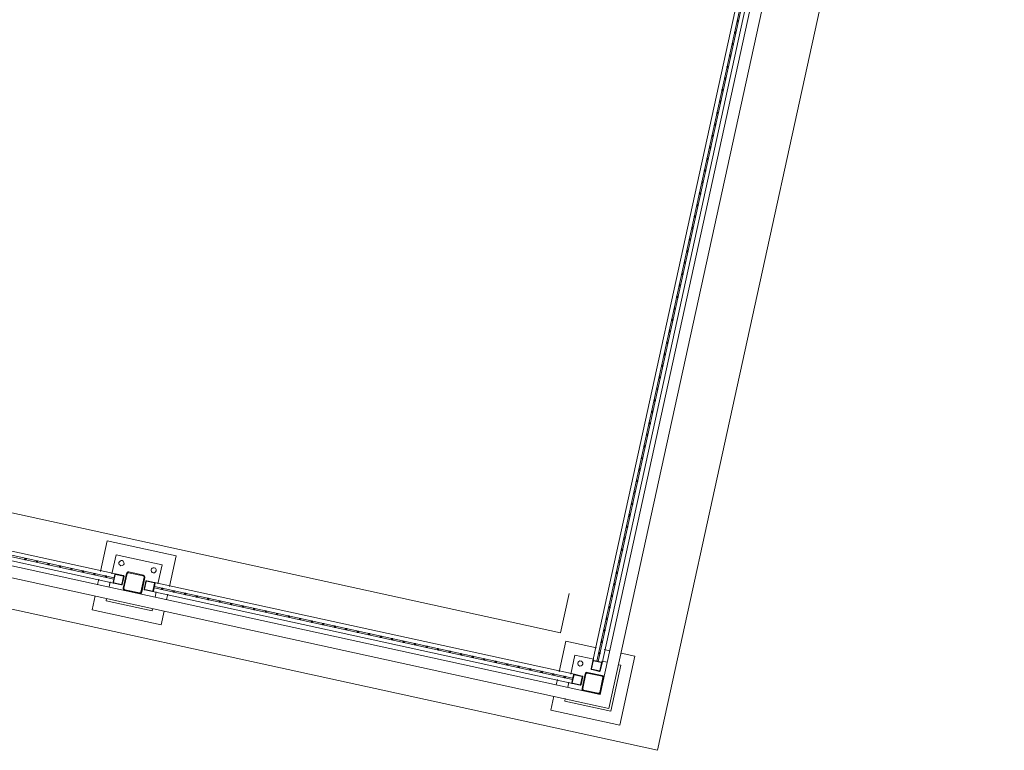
# Model space of a CAD drawing. Header units: metres. Extents: x 233012 to 233264, y 553571 to 554014.
# Tile 87 of 256: x 233195.63 to 233199.81, y 553778.63 to 553781.74. Entities that reach past the tile are written whole.
import ezdxf

# ---------------------------------------------------------------- set-up
doc = ezdxf.new("R2010")
doc.units = ezdxf.units.M
for name, color, linetype, lineweight in [('A-NL$1B_3D-modellen_algemeen', 252, 'Continuous', 5), ('A-NL$1B_3D-modellen_algemeen-drsn', 252, 'Continuous', 5), ('A-NL23_vloeraanzicht', 252, 'Continuous', 5), ('A-NL90_terrein', 252, 'Continuous', 5), ('K-NL28_kolommen', 252, 'Continuous', 5)]:
    doc.layers.add(name, color=color, linetype=linetype, lineweight=lineweight)

# ---------------------------------------------------------------- blocks, each defined once
blk = doc.blocks.new('NLRS_90_GM_LB_fietsenstalling open _gen_mie - NLRS_90_GM_LB_fietsenstalling open _gen_mie-7494162-01_Situatie')
at = {"layer": 'A-NL$1B_3D-modellen_algemeen'}
for p, q in [((-3.54, 5.9025), (-3.54, 4.0765)), ((-3.523, 5.8995), (-3.523, 4.0795)), ((-3.517, 4.0795), (-3.517, 5.8995)), ((-3.5, 4.0765), (-3.5, 5.9025)), ((-3.61, 4.142), (-3.67, 4.142)), ((-3.67, 4.142), (-3.67, 3.842)), ((-3.537, 4.142), (-3.56, 4.142)), ((-3.37, 4.142), (-3.503, 4.142)), ((-3.37, 3.842), (-3.37, 4.142)), ((-3.61, 4.092), (-3.62, 4.092)), ((-3.62, 4.092), (-3.62, 3.892)), ((-3.537, 4.092), (-3.56, 4.092)), ((-3.54, 4.0425), (-3.54, 4.0765)), ((-3.538, 4.0765), (-3.538, 4.0425)), ((-3.537, 4.0795), (-3.503, 4.0795)), ((-3.503, 4.0775), (-3.537, 4.0775)), ((-3.52, 4.0795), (-3.523, 4.0795)), ((-3.517, 4.0795), (-3.52, 4.0795)), ((-3.42, 4.092), (-3.503, 4.092)), ((-3.502, 4.0425), (-3.502, 4.0765)), ((-3.5, 4.0765), (-3.5, 4.0425)), ((-3.42, 3.892), (-3.42, 4.092)), ((-3.537, 4.0415), (-3.503, 4.0415)), ((-3.503, 4.0395), (-3.537, 4.0395)), ((-3.54, 3.9075), (-3.54, 3.9415)), ((-3.538, 3.9415), (-3.538, 3.9075)), ((-3.537, 3.9445), (-3.503, 3.9445)), ((-3.503, 3.9425), (-3.537, 3.9425)), ((-3.502, 3.9075), (-3.502, 3.9415)), ((-3.5, 3.9415), (-3.5, 3.9075)), ((-3.62, 3.892), (-3.61, 3.892)), ((-3.56, 3.892), (-3.537, 3.892)), ((-3.54, 3.9075), (-3.54, 2.0815)), ((-3.537, 3.9065), (-3.503, 3.9065)), ((-3.503, 3.9045), (-3.537, 3.9045)), ((-3.523, 3.9045), (-3.523, 2.0845)), ((-3.523, 3.9045), (-3.52, 3.9045)), ((-3.52, 3.9045), (-3.517, 3.9045)), ((-3.517, 2.0845), (-3.517, 3.9045)), ((-3.503, 3.892), (-3.42, 3.892)), ((-3.5, 2.0815), (-3.5, 3.9075)), ((-3.67, 3.842), (-3.61, 3.842)), ((-3.56, 3.842), (-3.537, 3.842)), ((-3.503, 3.842), (-3.37, 3.842)), ((-3.609, 2.147), (-3.67, 2.147)), ((-3.67, 2.147), (-3.67, 1.847)), ((-3.537, 2.147), (-3.56, 2.147)), ((-3.37, 2.147), (-3.503, 2.147)), ((-3.37, 2.014), (-3.37, 2.147)), ((-3.6092, 2.097), (-3.62, 2.097)), ((-3.62, 2.097), (-3.62, 1.897)), ((-3.537, 2.097), (-3.56, 2.097)), ((-3.42, 2.097), (-3.503, 2.097)), ((-3.42, 2.014), (-3.42, 2.097)), ((-3.54, 2.0475), (-3.54, 2.0815)), ((-3.538, 2.0815), (-3.538, 2.0475)), ((-3.537, 2.0845), (-3.503, 2.0845)), ((-3.503, 2.0825), (-3.537, 2.0825)), ((-3.52, 2.0845), (-3.523, 2.0845)), ((-3.517, 2.0845), (-3.52, 2.0845)), ((-3.502, 2.0475), (-3.502, 2.0815)), ((-3.5, 2.0815), (-3.5, 2.0475)), ((-3.537, 2.0465), (-3.503, 2.0465)), ((-3.503, 2.0445), (-3.537, 2.0445)), ((-3.465, 1.98), (-3.465, 2.014)), ((-3.463, 2.014), (-3.463, 1.98)), ((-3.462, 2.017), (-3.428, 2.017)), ((-3.428, 2.015), (-3.462, 2.015)), ((-0.352, 2.017), (-3.428, 2.017)), ((-3.427, 1.98), (-3.427, 2.014)), ((-3.425, 2.014), (-3.425, 1.98)), ((-3.462, 1.979), (-3.428, 1.979)), ((-3.428, 1.977), (-3.462, 1.977)), ((-3.428, 1.977), (-0.352, 1.977)), ((-0.355, 2), (-3.425, 2)), ((-3.425, 1.997), (-3.425, 2)), ((-3.425, 1.994), (-3.425, 1.997)), ((-3.425, 1.994), (-0.355, 1.994)), ((-3.42, 1.9559), (-3.42, 1.98)), ((-3.37, 1.957), (-3.37, 1.98)), ((-3.62, 1.897), (-3.42, 1.897)), ((-3.42, 1.897), (-3.42, 1.907)), ((-3.37, 1.847), (-3.37, 1.907)), ((-3.67, 1.847), (-3.37, 1.847))]:
    blk.add_line(p, q, dxfattribs=at)
at = {"layer": 'A-NL$1B_3D-modellen_algemeen', "flags": 128}
for points in [[(-3.54, 4.0765), (-3.5399, 4.0772), (-3.5397, 4.0778), (-3.5393, 4.0784), (-3.5389, 4.0788), (-3.5383, 4.0792), (-3.5377, 4.0794), (-3.537, 4.0795)], [(-3.537, 4.0775), (-3.5372, 4.0775), (-3.5374, 4.0774), (-3.5376, 4.0773), (-3.5378, 4.0771), (-3.5379, 4.0769), (-3.538, 4.0767), (-3.538, 4.0765)], [(-3.503, 4.0795), (-3.5023, 4.0794), (-3.5017, 4.0792), (-3.5011, 4.0788), (-3.5007, 4.0784), (-3.5003, 4.0778), (-3.5001, 4.0772), (-3.5, 4.0765)], [(-3.502, 4.0765), (-3.502, 4.0767), (-3.5021, 4.0769), (-3.5022, 4.0771), (-3.5024, 4.0773), (-3.5026, 4.0774), (-3.5028, 4.0775), (-3.503, 4.0775)], [(-3.537, 4.0395), (-3.5377, 4.0396), (-3.5383, 4.0398), (-3.5389, 4.0402), (-3.5393, 4.0406), (-3.5397, 4.0412), (-3.5399, 4.0418), (-3.54, 4.0425)], [(-3.538, 4.0425), (-3.538, 4.0423), (-3.5379, 4.0421), (-3.5378, 4.0419), (-3.5376, 4.0417), (-3.5374, 4.0416), (-3.5372, 4.0415), (-3.537, 4.0415)], [(-3.5, 4.0425), (-3.5001, 4.0418), (-3.5003, 4.0412), (-3.5007, 4.0406), (-3.5011, 4.0402), (-3.5017, 4.0398), (-3.5023, 4.0396), (-3.503, 4.0395)], [(-3.503, 4.0415), (-3.5028, 4.0415), (-3.5026, 4.0416), (-3.5024, 4.0417), (-3.5022, 4.0419), (-3.5021, 4.0421), (-3.502, 4.0423), (-3.502, 4.0425)], [(-3.54, 3.9415), (-3.5399, 3.9422), (-3.5397, 3.9428), (-3.5393, 3.9434), (-3.5389, 3.9438), (-3.5383, 3.9442), (-3.5377, 3.9444), (-3.537, 3.9445)], [(-3.537, 3.9425), (-3.5372, 3.9425), (-3.5374, 3.9424), (-3.5376, 3.9423), (-3.5378, 3.9421), (-3.5379, 3.9419), (-3.538, 3.9417), (-3.538, 3.9415)], [(-3.503, 3.9445), (-3.5023, 3.9444), (-3.5017, 3.9442), (-3.5011, 3.9438), (-3.5007, 3.9434), (-3.5003, 3.9428), (-3.5001, 3.9422), (-3.5, 3.9415)], [(-3.502, 3.9415), (-3.502, 3.9417), (-3.5021, 3.9419), (-3.5022, 3.9421), (-3.5024, 3.9423), (-3.5026, 3.9424), (-3.5028, 3.9425), (-3.503, 3.9425)], [(-3.537, 3.9045), (-3.5377, 3.9046), (-3.5383, 3.9048), (-3.5389, 3.9052), (-3.5393, 3.9056), (-3.5397, 3.9062), (-3.5399, 3.9068), (-3.54, 3.9075)], [(-3.538, 3.9075), (-3.538, 3.9073), (-3.5379, 3.9071), (-3.5378, 3.9069), (-3.5376, 3.9067), (-3.5374, 3.9066), (-3.5372, 3.9065), (-3.537, 3.9065)], [(-3.5, 3.9075), (-3.5001, 3.9068), (-3.5003, 3.9062), (-3.5007, 3.9056), (-3.5011, 3.9052), (-3.5017, 3.9048), (-3.5023, 3.9046), (-3.503, 3.9045)], [(-3.503, 3.9065), (-3.5028, 3.9065), (-3.5026, 3.9066), (-3.5024, 3.9067), (-3.5022, 3.9069), (-3.5021, 3.9071), (-3.502, 3.9073), (-3.502, 3.9075)], [(-3.54, 2.0815), (-3.5399, 2.0822), (-3.5397, 2.0828), (-3.5393, 2.0834), (-3.5389, 2.0838), (-3.5383, 2.0842), (-3.5377, 2.0844), (-3.537, 2.0845)], [(-3.537, 2.0825), (-3.5372, 2.0825), (-3.5374, 2.0824), (-3.5376, 2.0823), (-3.5378, 2.0821), (-3.5379, 2.0819), (-3.538, 2.0817), (-3.538, 2.0815)], [(-3.503, 2.0845), (-3.5023, 2.0844), (-3.5017, 2.0842), (-3.5011, 2.0838), (-3.5007, 2.0834), (-3.5003, 2.0828), (-3.5001, 2.0822), (-3.5, 2.0815)], [(-3.502, 2.0815), (-3.502, 2.0817), (-3.5021, 2.0819), (-3.5022, 2.0821), (-3.5024, 2.0823), (-3.5026, 2.0824), (-3.5028, 2.0825), (-3.503, 2.0825)], [(-3.537, 2.0445), (-3.5377, 2.0446), (-3.5383, 2.0448), (-3.5389, 2.0452), (-3.5393, 2.0456), (-3.5397, 2.0462), (-3.5399, 2.0468), (-3.54, 2.0475)], [(-3.538, 2.0475), (-3.538, 2.0473), (-3.5379, 2.0471), (-3.5378, 2.0469), (-3.5376, 2.0467), (-3.5374, 2.0466), (-3.5372, 2.0465), (-3.537, 2.0465)], [(-3.5, 2.0475), (-3.5001, 2.0468), (-3.5003, 2.0462), (-3.5007, 2.0456), (-3.5011, 2.0452), (-3.5017, 2.0448), (-3.5023, 2.0446), (-3.503, 2.0445)], [(-3.503, 2.0465), (-3.5028, 2.0465), (-3.5026, 2.0466), (-3.5024, 2.0467), (-3.5022, 2.0469), (-3.5021, 2.0471), (-3.502, 2.0473), (-3.502, 2.0475)], [(-3.465, 2.014), (-3.4649, 2.0147), (-3.4647, 2.0153), (-3.4643, 2.0159), (-3.4639, 2.0163), (-3.4633, 2.0167), (-3.4627, 2.0169), (-3.462, 2.017)], [(-3.462, 2.015), (-3.4622, 2.015), (-3.4624, 2.0149), (-3.4626, 2.0148), (-3.4628, 2.0146), (-3.4629, 2.0144), (-3.463, 2.0142), (-3.463, 2.014)], [(-3.428, 2.017), (-3.4273, 2.0169), (-3.4267, 2.0167), (-3.4261, 2.0163), (-3.4257, 2.0159), (-3.4253, 2.0153), (-3.4251, 2.0147), (-3.425, 2.014)], [(-3.427, 2.014), (-3.427, 2.0142), (-3.4271, 2.0144), (-3.4272, 2.0146), (-3.4274, 2.0148), (-3.4276, 2.0149), (-3.4278, 2.015), (-3.428, 2.015)], [(-3.462, 1.977), (-3.4627, 1.9771), (-3.4633, 1.9773), (-3.4639, 1.9777), (-3.4643, 1.9781), (-3.4647, 1.9787), (-3.4649, 1.9793), (-3.465, 1.98)], [(-3.463, 1.98), (-3.463, 1.9798), (-3.4629, 1.9796), (-3.4628, 1.9794), (-3.4626, 1.9792), (-3.4624, 1.9791), (-3.4622, 1.979), (-3.462, 1.979)], [(-3.425, 1.98), (-3.4251, 1.9793), (-3.4253, 1.9787), (-3.4257, 1.9781), (-3.4261, 1.9777), (-3.4267, 1.9773), (-3.4273, 1.9771), (-3.428, 1.977)], [(-3.428, 1.979), (-3.4278, 1.979), (-3.4276, 1.9791), (-3.4274, 1.9792), (-3.4272, 1.9794), (-3.4271, 1.9796), (-3.427, 1.9798), (-3.427, 1.98)]]:
    blk.add_lwpolyline(points, dxfattribs=at)
at = {"layer": 'A-NL$1B_3D-modellen_algemeen'}
for centre in [(-3.45, 4.062), (-3.45, 3.922), (-3.45, 2.067)]:
    blk.add_arc(centre, 0.011, 360, 180, dxfattribs=at)
for centre, major_axis, start_param, end_param in [((-3.45, 4.062), (-0.00809, 0.00745), 0.743834, 3.885427), ((-3.45, 3.922), (-0.00825, 0.00728), 0.723218, 3.864811), ((-3.45, 2.067), (-0.0105, 0.0033), 0.307329, 3.448922)]:
    blk.add_ellipse(centre, major_axis=major_axis, ratio=1, start_param=start_param, end_param=end_param, dxfattribs=at)
at = {"layer": 'A-NL$1B_3D-modellen_algemeen-drsn'}
for p, q in [((-3.54, 4.0765), (-3.54, 4.0425)), ((-3.538, 4.0425), (-3.538, 4.0765)), ((-3.503, 4.0795), (-3.537, 4.0795)), ((-3.537, 4.0775), (-3.503, 4.0775)), ((-3.502, 4.0765), (-3.502, 4.0425)), ((-3.5, 4.0425), (-3.5, 4.0765)), ((-3.503, 4.0415), (-3.537, 4.0415)), ((-3.537, 4.0395), (-3.503, 4.0395)), ((-3.54, 3.9415), (-3.54, 3.9075)), ((-3.538, 3.9075), (-3.538, 3.9415)), ((-3.503, 3.9445), (-3.537, 3.9445)), ((-3.537, 3.9425), (-3.503, 3.9425)), ((-3.502, 3.9415), (-3.502, 3.9075)), ((-3.5, 3.9075), (-3.5, 3.9415)), ((-3.503, 3.9065), (-3.537, 3.9065)), ((-3.537, 3.9045), (-3.503, 3.9045)), ((-3.54, 2.0815), (-3.54, 2.0475)), ((-3.538, 2.0475), (-3.538, 2.0815)), ((-3.503, 2.0845), (-3.537, 2.0845)), ((-3.537, 2.0825), (-3.503, 2.0825)), ((-3.502, 2.0815), (-3.502, 2.0475)), ((-3.5, 2.0475), (-3.5, 2.0815)), ((-3.503, 2.0465), (-3.537, 2.0465)), ((-3.537, 2.0445), (-3.503, 2.0445)), ((-3.465, 2.014), (-3.465, 1.98)), ((-3.463, 1.98), (-3.463, 2.014)), ((-3.428, 2.017), (-3.462, 2.017)), ((-3.462, 2.015), (-3.428, 2.015)), ((-3.427, 2.014), (-3.427, 1.98)), ((-3.425, 1.98), (-3.425, 2.014)), ((-3.428, 1.979), (-3.462, 1.979)), ((-3.462, 1.977), (-3.428, 1.977))]:
    blk.add_line(p, q, dxfattribs=at)
for centre, major_axis, start_param, end_param in [((-3.52, 4.4645), (-0.00137, 0.00267), 5.807911, 8.949504), ((-3.52, 4.4645), (0.00266, 0.00139), 4.23235, 7.373942), ((-3.52, 4.4145), (0.00292, 0.00069), 1.338979, 4.480571), ((-3.52, 4.4145), (0.00162, 0.00252), 3.713685, 6.855278), ((-3.52, 4.3645), (0.00194, 0.00229), 0.702831, 3.844423), ((-3.52, 4.3645), (0.00115, 0.00277), 3.534287, 6.675879), ((-3.52, 4.3145), (0.002, 0.00224), 0.730062, 3.871654), ((-3.52, 4.3145), (-0.00266, 0.00139), 2.050831, 5.192424), ((-3.52, 4.2645), (0.0028, 0.00107), 1.204387, 4.345979), ((-3.52, 4.2645), (-0.00075, 0.0029), 2.888047, 6.02964), ((-3.52, 4.2145), (0.0027, 0.00131), 1.118383, 4.259975), ((-3.52, 4.2145), (-0.00127, 0.00272), 2.703557, 5.84515), ((-3.52, 4.1645), (-0.00137, 0.00267), 5.807911, 8.949504), ((-3.52, 4.1645), (0.00255, 0.00158), 4.15881, 7.300403), ((-3.52, 4.1145), (-0.00127, 0.00272), 5.84515, 8.986742), ((-3.52, 4.1145), (0.00261, 0.00148), 4.197202, 7.338795), ((-3.537, 4.0765), (0.00289, 0.0008), 1.300591, 2.871387), ((-3.537, 4.0765), (0, 0.001), 6.28316, 7.853957), ((-3.503, 4.0765), (0.00158, 0.00255), 5.265963, 6.83676), ((-3.503, 4.0765), (0.000741, 0.000671), 5.547621, 7.118417), ((-3.537, 4.0425), (0.00122, 0.00274), 1.989783, 3.560579), ((-3.537, 4.0425), (0.000615, 0.000788), 2.233699, 3.804496), ((-3.503, 4.0425), (-0.00087, 0.00287), 2.847589, 4.418385), ((-3.503, 4.0425), (0.000139, 0.00099), 3.280747, 4.851544), ((-3.537, 3.9415), (-0.00021, 0.00299), 6.212238, 7.783035), ((-3.537, 3.9415), (-0.000208, 0.000978), 6.074074, 7.64487), ((-3.503, 3.9415), (0.00064, 0.00293), 4.928592, 6.499389), ((-3.503, 3.9415), (0.00075, 0.000662), 5.559964, 7.13076), ((-3.537, 3.9075), (0.00144, 0.00263), 2.070525, 3.641322), ((-3.537, 3.9075), (0.000615, 0.000788), 2.233711, 3.804507), ((-3.503, 3.9075), (0.0028, 0.00108), 4.343482, 5.914278), ((-3.503, 3.9075), (0.000741, 0.000671), 3.976827, 5.547623), ((-3.52, 3.8695), (0.00289, 0.0008), 1.300587, 4.442179), ((-3.52, 3.8695), (-0.00023, 0.00299), 3.065269, 6.206862), ((-3.52, 3.8195), (0.00289, 0.0008), 1.300587, 4.442179), ((-3.52, 3.8195), (-0.00017, 0.003), 3.086262, 6.227855), ((-3.52, 3.7695), (-0.00127, 0.00272), 5.845155, 8.986747), ((-3.52, 3.7695), (0.00291, 0.00074), 4.462718, 7.604311), ((-3.52, 3.7195), (-0.0008, 0.00289), 6.012974, 9.154567), ((-3.52, 3.7195), (0.00291, 0.00074), 4.462717, 7.60431), ((-3.52, 3.6695), (-0.00044, 0.00297), 6.137457, 9.27905), ((-3.52, 3.6695), (0.00288, 0.00084), 4.429025, 7.570617), ((-3.52, 3.6195), (0.00158, 0.00255), 0.553566, 3.695159), ((-3.52, 3.6195), (0.00296, 0.00048), 4.551519, 7.693111), ((-3.52, 3.5695), (0.0019, 0.00232), 0.686697, 3.828289), ((-3.52, 3.5695), (0.0012, 0.00275), 3.552802, 6.694395), ((-3.52, 3.5195), (0.00296, 0.00051), 1.399285, 4.540878), ((-3.52, 3.5195), (-0.00012, 0.003), 3.103209, 6.244802), ((-3.52, 3.4695), (0.00295, 0.00057), 1.380543, 4.522136), ((-3.52, 3.4695), (-0.00033, 0.00298), 3.032256, 6.173848), ((-3.52, 3.4195), (0.00281, 0.00105), 1.213748, 4.355341), ((-3.52, 3.4195), (-0.00115, 0.00277), 2.748889, 5.890481), ((-3.52, 3.3695), (-0.00033, 0.00298), 6.173853, 9.315445), ((-3.52, 3.3695), (0.00277, 0.00115), 4.31969, 7.461283), ((-3.52, 3.3195), (-0.00033, 0.00298), 6.173853, 9.315445), ((-3.52, 3.3195), (0.00291, 0.00074), 4.462717, 7.60431), ((-3.52, 3.2695), (0.00152, 0.00259), 0.531853, 3.673445), ((-3.52, 3.2695), (0.00128, 0.00271), 3.584123, 6.725715), ((-3.52, 3.2195), (0.00158, 0.00255), 0.553576, 3.695169), ((-3.52, 3.2195), (0.00115, 0.00277), 3.534292, 6.675884), ((-3.52, 3.1695), (0.00296, 0.00048), 1.409922, 4.551515), ((-3.52, 3.1695), (-0.00281, 0.00104), 1.925108, 5.066701), ((-3.52, 3.1195), (0.00288, 0.00085), 1.285129, 4.426721), ((-3.52, 3.1195), (-0.00075, 0.0029), 2.888041, 6.029633), ((-3.52, 3.0695), (0.0027, 0.00131), 1.118383, 4.259975), ((-3.52, 3.0695), (-0.00087, 0.00287), 2.847591, 5.989184), ((-3.52, 3.0195), (-0.0008, 0.00289), 6.012974, 9.154567), ((-3.52, 3.0195), (0.00266, 0.00139), 4.232354, 7.373947), ((-3.52, 2.9695), (-0.00125, 0.00273), 5.852099, 8.993692), ((-3.52, 2.9695), (0.00253, 0.00161), 4.145305, 7.286898), ((-3.52, 2.9195), (0.00158, 0.00255), 0.553576, 3.695169), ((-3.52, 2.9195), (0.00144, 0.00263), 3.641323, 6.782916), ((-3.52, 2.8695), (0.00152, 0.00259), 0.53185, 3.673443), ((-3.52, 2.8695), (0.00158, 0.00255), 3.695169, 6.836762), ((-3.52, 2.8195), (0.00158, 0.00255), 0.553576, 3.695169), ((-3.52, 2.8195), (-0.00148, 0.00261), 2.626404, 5.767996), ((-3.52, 2.7695), (0.0028, 0.00108), 1.20189, 4.343482), ((-3.52, 2.7695), (-0.00087, 0.00287), 2.847591, 5.989184), ((-3.52, 2.7195), (0.00283, 0.00101), 1.227931, 4.369523), ((-3.52, 2.7195), (-0.00266, 0.00139), 2.050831, 5.192424), ((-3.52, 2.6695), (-0.00127, 0.00272), 5.845155, 8.986747), ((-3.52, 2.6695), (0.00261, 0.00148), 4.1972, 7.338792), ((-3.52, 2.6195), (-0.00197, 0.00227), 5.568739, 8.710331), ((-3.52, 2.6195), (0.00233, 0.00189), 4.032537, 7.17413), ((-3.52, 2.5695), (-0.00197, 0.00227), 5.568738, 8.71033), ((-3.52, 2.5695), (0.00268, 0.00136), 4.243365, 7.384958), ((-3.52, 2.5195), (0.00158, 0.00255), 0.553576, 3.695169), ((-3.52, 2.5195), (0.00127, 0.00272), 3.579623, 6.721216), ((-3.52, 2.4695), (0.0017, 0.00247), 0.601813, 3.743405), ((-3.52, 2.4695), (0.00127, 0.00272), 3.579623, 6.721216), ((-3.52, 2.4195), (0.00253, 0.00162), 1.001603, 4.143196), ((-3.52, 2.4195), (-0.00152, 0.00259), 2.609744, 5.751337), ((-3.52, 2.3695), (0.00255, 0.00158), 1.017222, 4.158815), ((-3.52, 2.3695), (-0.00148, 0.00261), 2.626404, 5.767996), ((-3.52, 2.3195), (0.00296, 0.00048), 1.409923, 4.551516), ((-3.52, 2.3195), (-0.00023, 0.00299), 3.065269, 6.206862), ((-3.52, 2.2695), (-0.00192, 0.0023), 5.587716, 8.729309), ((-3.52, 2.2695), (0.0029, 0.00078), 4.449992, 7.591585), ((-3.52, 2.2195), (-0.00201, 0.00222), 5.547623, 8.689216), ((-3.52, 2.2195), (0.00255, 0.00158), 4.158815, 7.300407), ((-3.52, 2.1695), (0.00142, 0.00265), 0.491397, 3.63299), ((-3.52, 2.1695), (0.00162, 0.00252), 3.713679, 6.855272), ((-3.52, 2.1195), (0.00144, 0.00263), 0.499731, 3.641323), ((-3.52, 2.1195), (0.00148, 0.00261), 3.65678, 6.798372), ((-3.537, 2.0815), (-0.00115, 0.00277), 5.890482, 7.461278), ((-3.537, 2.0815), (-0.000763, 0.000646), 5.41521, 6.986006), ((-3.503, 2.0815), (-0.00297, 0.00042), 3.28074, 4.851536), ((-3.503, 2.0815), (0.000851, 0.000526), 5.729606, 7.300402), ((-3.537, 2.0475), (0.00064, 0.00293), 1.787, 3.357796), ((-3.537, 2.0475), (0.000115, 0.000993), 1.686342, 3.257138), ((-3.503, 2.0475), (0.00233, 0.00189), 4.032537, 5.603333), ((-3.503, 2.0475), (0.000677, 0.000736), 3.885421, 5.456217), ((-3.462, 2.014), (0.00255, 0.00158), 1.017222, 2.588018), ((-3.462, 2.014), (0.00082, 0.000572), 0.961892, 2.532688), ((-3.428, 2.014), (0.00158, 0.00255), 5.265965, 6.836762), ((-3.428, 2.014), (0.000807, 0.000591), 5.650726, 7.221523), ((-3.462, 1.98), (0.00158, 0.00255), 2.124373, 3.695169), ((-3.462, 1.98), (-0.000973, 0.00023), 0.231829, 1.802625), ((-3.428, 1.98), (-0.00057, 0.00295), 2.951341, 4.522138), ((-3.428, 1.98), (0.000145, 0.000989), 3.287321, 4.858117), ((-3.39, 1.997), (0.00122, 0.00274), 5.131382, 8.272974), ((-3.39, 1.997), (-0.00115, 0.00277), 1.178101, 4.319694), ((-3.34, 1.997), (0.00158, 0.00255), 5.26596, 8.407553), ((-3.34, 1.997), (-0.00254, 0.0016), 0.562345, 3.703938), ((-3.29, 1.997), (-0.00288, 0.00084), 3.424957, 6.56655), ((-3.29, 1.997), (0.00165, 0.0025), 2.153749, 5.295342), ((-3.24, 1.997), (-0.0008, 0.00289), 4.442181, 7.583774), ((-3.24, 1.997), (0.00087, 0.00287), 1.864796, 5.006388), ((-3.19, 1.997), (0.00148, 0.00261), 5.22758, 8.369173), ((-3.19, 1.997), (-0.00281, 0.00104), 0.354312, 3.495905), ((-3.14, 1.997), (-0.00226, 0.00197), 3.859227, 7.00082), ((-3.14, 1.997), (0.00152, 0.00259), 2.102647, 5.244239), ((-3.09, 1.997), (0.0008, 0.00289), 4.982601, 8.124194), ((-3.09, 1.997), (0.00204, 0.0022), 2.317805, 5.459398), ((-3.04, 1.997), (0.0017, 0.00247), 5.314199, 8.455791), ((-3.04, 1.997), (-0.00127, 0.00272), 1.132766, 4.274358), ((-2.99, 1.997), (0.0019, 0.00232), 5.399091, 8.540683), ((-2.99, 1.997), (-0.00248, 0.00169), 0.599953, 3.741546), ((-2.94, 1.997), (-0.00299, 0.00027), 3.231517, 6.37311), ((-2.94, 1.997), (0.00075, 0.0029), 1.824344, 4.965937), ((-2.89, 1.997), (-0.00069, 0.00292), 4.480564, 7.622157), ((-2.89, 1.997), (0.00152, 0.00259), 2.102647, 5.244239), ((-2.84, 1.997), (0.00152, 0.00259), 5.244238, 8.385831), ((-2.84, 1.997), (-0.00291, 0.00074), 0.249672, 3.391265), ((-2.79, 1.997), (-0.00235, 0.00187), 3.813591, 6.955184), ((-2.79, 1.997), (0.00158, 0.00255), 2.124369, 5.265961), ((-2.74, 1.997), (0.00115, 0.00277), 5.105088, 8.246681), ((-2.74, 1.997), (0.00175, 0.00243), 2.195321, 5.336913), ((-2.69, 1.997), (0.00168, 0.00248), 5.307537, 8.449129), ((-2.69, 1.997), (-0.00293, 0.00065), 0.218314, 3.359907), ((-2.64, 1.997), (0.00152, 0.00259), 5.244239, 8.385832), ((-2.64, 1.997), (-0.00242, 0.00177), 0.631372, 3.772965), ((-2.59, 1.997), (-0.00299, 0.0002), 3.207867, 6.34946), ((-2.59, 1.997), (0.00075, 0.0029), 1.824344, 4.965937), ((-2.54, 1.997), (0.00075, 0.0029), 4.965939, 8.107532), ((-2.54, 1.997), (-0.00015, 0.003), 1.520963, 4.662555), ((-2.49, 1.997), (0.00128, 0.00271), 5.154923, 8.296515), ((-2.49, 1.997), (-0.00288, 0.00084), 0.283365, 3.424957), ((-2.44, 1.997), (-0.00224, 0.002), 3.869551, 7.011143), ((-2.44, 1.997), (0.00204, 0.0022), 2.320539, 5.462132), ((-2.39, 1.997), (0.00204, 0.0022), 5.462138, 8.60373), ((-2.39, 1.997), (0.00115, 0.00277), 1.963495, 5.105088), ((-2.34, 1.997), (0.002, 0.00224), 5.442465, 8.584058), ((-2.34, 1.997), (-0.00299, 0.00025), 0.082581, 3.224174), ((-2.29, 1.997), (-0.00299, 0.0002), 3.207869, 6.349461), ((-2.29, 1.997), (-0.00079, 0.00289), 1.304935, 4.446528), ((-2.24, 1.997), (-0.00291, 0.00074), 3.391265, 6.532857), ((-2.24, 1.997), (0.00115, 0.00277), 1.963495, 5.105088), ((-2.19, 1.997), (0.00087, 0.00287), 5.006393, 8.147985), ((-2.19, 1.997), (-0.0008, 0.00289), 1.300582, 4.442175), ((-2.14, 1.997), (0.00152, 0.00259), 5.244234, 8.385827), ((-2.14, 1.997), (-0.00294, 0.0006), 0.202444, 3.344037), ((-2.09, 1.997), (-0.00241, 0.00179), 3.77927, 6.920863), ((-2.09, 1.997), (0.00173, 0.00245), 2.184684, 5.326277), ((-2.04, 1.997), (0.00173, 0.00245), 5.326278, 8.467871), ((-2.04, 1.997), (0.0008, 0.00289), 1.841005, 4.982598), ((-1.99, 1.997), (0.00122, 0.00274), 5.131379, 8.272972), ((-1.99, 1.997), (-0.00288, 0.00084), 0.283365, 3.424958), ((-1.94, 1.997), (-0.00299, 0.0003), 3.240292, 6.381884), ((-1.94, 1.997), (-0.00092, 0.00286), 1.260672, 4.402265), ((-1.89, 1.997), (-0.00263, 0.00144), 3.643627, 6.78522), ((-1.89, 1.997), (0.00173, 0.00245), 2.184684, 5.326276), ((-1.84, 1.997), (0.00122, 0.00274), 5.131378, 8.27297), ((-1.84, 1.997), (-0.0008, 0.00289), 1.300587, 4.44218), ((-1.79, 1.997), (0.00122, 0.00274), 5.13138, 8.272973), ((-1.79, 1.997), (-0.00299, 0.0003), 0.098696, 3.240289), ((-1.74, 1.997), (-0.00259, 0.00152), 3.673442, 6.815035), ((-1.74, 1.997), (0.00115, 0.00277), 1.963495, 5.105088), ((-1.69, 1.997), (0.002, 0.00224), 5.442462, 8.584055), ((-1.69, 1.997), (0.00087, 0.00287), 1.864798, 5.006391), ((-1.64, 1.997), (-0.0008, 0.00289), 4.442179, 7.583772), ((-1.64, 1.997), (-0.00281, 0.00104), 0.354314, 3.495907), ((-1.59, 1.997), (-0.00281, 0.00104), 3.495906, 6.637499), ((-1.59, 1.997), (-0.00137, 0.00267), 1.09552, 4.237113), ((-1.54, 1.997), (-0.00115, 0.00277), 4.31969, 7.461283), ((-1.54, 1.997), (0.00204, 0.0022), 2.317809, 5.459402), ((-1.49, 1.997), (0.0017, 0.00247), 5.3142, 8.455793), ((-1.49, 1.997), (-0.00167, 0.00249), 0.979558, 4.121151), ((-1.44, 1.997), (0.00148, 0.00261), 5.227576, 8.369169), ((-1.44, 1.997), (-0.00297, 0.00042), 0.139147, 3.28074), ((-1.39, 1.997), (-0.00248, 0.00169), 3.741544, 6.883136), ((-1.39, 1.997), (0.00087, 0.00287), 1.864796, 5.006389), ((-1.34, 1.997), (0.00121, 0.00274), 5.12888, 8.270473), ((-1.34, 1.997), (0.00152, 0.00259), 2.102645, 5.244237), ((-1.29, 1.997), (-0.0008, 0.00289), 4.442186, 7.583779), ((-1.29, 1.997), (-0.00266, 0.00139), 0.480036, 3.621629), ((-1.24, 1.997), (-0.0028, 0.00108), 3.510501, 6.652093), ((-1.24, 1.997), (-0.00033, 0.00298), 1.461464, 4.603056), ((-1.19, 1.997), (0.00152, 0.00259), 5.24424, 8.385833), ((-1.19, 1.997), (0.00121, 0.00274), 1.987287, 5.128879), ((-1.14, 1.997), (0.00162, 0.00252), 5.284473, 8.426066), ((-1.14, 1.997), (-0.00254, 0.0016), 0.562346, 3.703939), ((-1.09, 1.997), (0.00152, 0.00259), 5.244239, 8.385832), ((-1.09, 1.997), (-0.00291, 0.00074), 0.249673, 3.391266), ((-1.04, 1.997), (-0.00262, 0.00147), 3.652714, 6.794307), ((-1.04, 1.997), (0.00115, 0.00277), 1.963493, 5.105086), ((-0.99, 1.997), (0.00075, 0.0029), 4.965939, 8.107532), ((-0.99, 1.997), (0.00168, 0.00248), 2.16594, 5.307533), ((-0.94, 1.997), (-0.00055, 0.00295), 4.528802, 7.670394), ((-0.94, 1.997), (-0.00293, 0.00065), 0.218314, 3.359907), ((-0.89, 1.997), (-0.00241, 0.00179), 3.781261, 6.922854), ((-0.89, 1.997), (-0.00048, 0.00296), 1.409921, 4.551514), ((-0.84, 1.997), (0.00173, 0.00245), 5.326274, 8.467866), ((-0.84, 1.997), (0.00152, 0.00259), 2.102646, 5.244238), ((-0.79, 1.997), (0.00152, 0.00259), 5.244235, 8.385828), ((-0.79, 1.997), (-0.00222, 0.00202), 0.737923, 3.879515), ((-0.74, 1.997), (-0.00299, 0.0003), 3.240291, 6.381884), ((-0.74, 1.997), (0.00064, 0.00293), 1.787001, 4.928593), ((-0.69, 1.997), (-0.00242, 0.00177), 3.772963, 6.914556), ((-0.69, 1.997), (0.00148, 0.00261), 2.085984, 5.227576), ((-0.64, 1.997), (0.00158, 0.00255), 5.265962, 8.407555), ((-0.64, 1.997), (0.00152, 0.00259), 2.102646, 5.244238)]:
    blk.add_ellipse(centre, major_axis=major_axis, ratio=1, start_param=start_param, end_param=end_param, dxfattribs=at)
at = {"layer": 'K-NL28_kolommen'}
for p, q in [((-3.56, 4.024), (-3.56, 3.96)), ((-3.557, 3.96), (-3.557, 4.024)), ((-3.488, 4.032), (-3.552, 4.032)), ((-3.552, 4.029), (-3.488, 4.029)), ((-3.483, 4.024), (-3.483, 3.96)), ((-3.48, 3.96), (-3.48, 4.024)), ((-3.488, 3.955), (-3.552, 3.955)), ((-3.552, 3.952), (-3.488, 3.952)), ((-3.56, 2.029), (-3.56, 1.965)), ((-3.557, 1.965), (-3.557, 2.029)), ((-3.488, 2.037), (-3.552, 2.037)), ((-3.552, 2.034), (-3.488, 2.034)), ((-3.483, 2.029), (-3.483, 1.965)), ((-3.48, 1.965), (-3.48, 2.029)), ((-3.488, 1.96), (-3.552, 1.96)), ((-3.552, 1.957), (-3.488, 1.957))]:
    blk.add_line(p, q, dxfattribs=at)
for centre, start, end in [((-3.552, 4.024), 90, 180), ((-3.552, 3.96), 180, 270), ((-3.488, 2.029), 0, 90)]:
    blk.add_arc(centre, 0.005, start, end, dxfattribs=at)
for centre, major_axis, start_param, end_param in [((-3.552, 4.024), (-0.00214, 0.00771), 6.012971, 7.583767), ((-3.488, 4.024), (-0.00214, 0.00771), 4.44218, 6.012976), ((-3.488, 4.024), (0.00049, 0.00498), 4.811073, 6.38187), ((-3.552, 3.96), (-0.00128, 0.0079), 1.409926, 2.980722), ((-3.488, 3.96), (0.00061, 0.00496), 3.264085, 4.834881), ((-3.488, 3.96), (-0.00087, 0.00795), 3.032261, 4.603057), ((-3.552, 2.029), (0.00366, 0.00711), 0.475274, 2.04607), ((-3.552, 2.029), (0.00049, 0.00498), 0.098702, 1.669498), ((-3.488, 2.029), (-0.00079, 0.00796), 4.613693, 6.184489), ((-3.552, 1.965), (0.00306, 0.00739), 1.963494, 3.53429), ((-3.552, 1.965), (0.00012, 0.005), 1.594587, 3.165384), ((-3.488, 1.965), (-0.00184, 0.00465), 2.765017, 4.335813), ((-3.488, 1.965), (-0.00232, 0.00766), 2.847589, 4.418386)]:
    blk.add_ellipse(centre, major_axis=major_axis, ratio=1, start_param=start_param, end_param=end_param, dxfattribs=at)
blk = doc.blocks.new('groenwand - groenwand-7926917-01_Situatie')
at = {"layer": 'A-NL90_terrein'}
for p, q in [((101.48, -1.46), (101.48, -13.61)), ((101.53, -13.56), (101.53, -1.51)), ((108.18, -13.56), (101.53, -13.56)), ((101.48, -13.61), (108.18, -13.61))]:
    blk.add_line(p, q, dxfattribs=at)

msp = doc.modelspace()

# ---------------------------------------------------------------- linework, layer by layer
at = {"layer": 'A-NL23_vloeraanzicht'}
for p, q in [((233198.3394, 553778.6317), (233199.8123, 553785.3624)), ((233197.9267, 553779.1315), (233186.5851, 553781.6133)), ((233186.1089, 553781.3081), (233198.3394, 553778.6317)), ((233197.9631, 553779.2975), (233197.9267, 553779.1315))]:
    msp.add_line(p, q, dxfattribs=at)

# ---------------------------------------------------------------- block references
at = {"layer": 'A-NL$1B_3D-modellen_algemeen', "rotation": 77.65672900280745}
msp.add_blockref('NLRS_90_GM_LB_fietsenstalling open _gen_mie - NLRS_90_GM_LB_fietsenstalling open _gen_mie-7494162-01_Situatie', (233200.7674, 553781.9289), dxfattribs=at)
at = {"layer": 'A-NL90_terrein', "rotation": 77.6567290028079}
msp.add_blockref('groenwand - groenwand-7926917-01_Situatie', (233163.1442, 553682.5851), dxfattribs=at)

doc.saveas('drawing.dxf')
